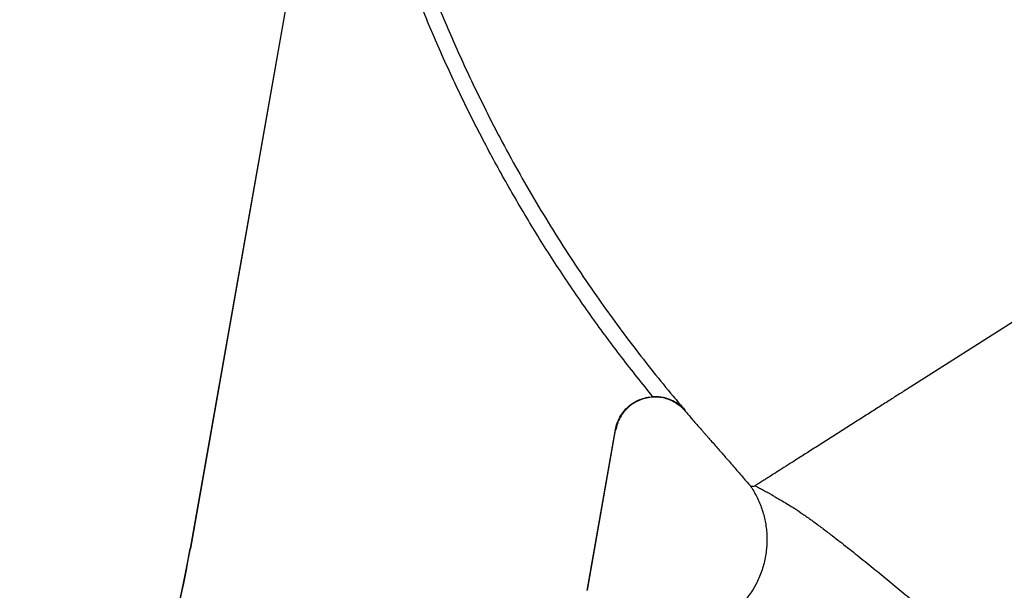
# Model space of a CAD drawing. Header units: millimetres. Extents: x 652 to 2184, y 390 to 2515.
# Tile 15 of 19: x 780 to 1398, y 1798 to 2157. Entities that reach past the tile are written whole.
import ezdxf

# ---------------------------------------------------------------- set-up
doc = ezdxf.new("R2010")
doc.units = ezdxf.units.MM

msp = doc.modelspace()

# ---------------------------------------------------------------- linework, layer by layer
at = {"color": 7, "linetype": 'Continuous', "lineweight": 25}
for p, q in [((974.96, 2322.95), (887.1, 1824.66)), ((975.45, 2324.73), (887.27, 1824.63)), ((1423.07, 1979.46), (1339.15, 1926.06)), ((1136.13, 1798.32), (1153.93, 1899.25)), ((1136.32, 1798.38), (1154.06, 1899)), ((887.27, 1824.63), (887.1, 1824.66))]:
    msp.add_line(p, q, dxfattribs=at)
for radius, start in [(800, 328.33672), (800.17, 332.94377)]:
    msp.add_arc((99.25, 1963.58), radius, start, 350, dxfattribs=at)
for points, knots in [([(1177.42, 1919.88), (1170.86, 1928.05), (1157.73, 1944.4), (1139.09, 1969.73), (1121.17, 1995.71), (1104.1, 2022.37), (1087.87, 2049.69), (1072.29, 2078.05), (1057.43, 2107.46), (1043.36, 2137.91), (1030.4, 2168.85), (1018.46, 2200.45), (1007.64, 2232.7), (998, 2265.59), (989.49, 2298.79), (984.81, 2321.15), (982.48, 2332.33)], [0, 0, 0, 0, 0.068232, 0.136483, 0.204715, 0.273639, 0.342584, 0.411508, 0.48426, 0.557059, 0.629856, 0.702607, 0.776926, 0.851297, 0.925673, 1, 1, 1, 1]), ([(992.25, 2334.27), (994.52, 2323.45), (999.04, 2301.79), (1007.26, 2269.63), (1016.53, 2237.76), (1027.08, 2206.05), (1038.89, 2174.53), (1051.93, 2143.24), (1066.11, 2112.44), (1079.78, 2085.37), (1092.57, 2061.85), (1104.16, 2041.75), (1116.25, 2021.92), (1128.84, 2002.38), (1141.28, 1984.1), (1153.46, 1967.06), (1165.32, 1951.18), (1177.52, 1935.56), (1188.26, 1922.36), (1194.99, 1914.42), (1197.45, 1911.52)], [0, 0, 0, 0, 0.069823, 0.13969, 0.209552, 0.279369, 0.350685, 0.42205, 0.493415, 0.564734, 0.613561, 0.662404, 0.711247, 0.760211, 0.809175, 0.850849, 0.892524, 0.934273, 0.976023, 1, 1, 1, 1]), ([(1339.15, 1926.06), (1338.14, 1925.42), (1336.09, 1924.12), (1332.95, 1922.12), (1329.73, 1920.07), (1326.43, 1917.97), (1323.05, 1915.81), (1319.58, 1913.61), (1316.03, 1911.35), (1312.4, 1909.04), (1308.7, 1906.68), (1303.66, 1903.48), (1297.2, 1899.37), (1289.29, 1894.33), (1281.4, 1889.31), (1273.81, 1884.48), (1266.84, 1880.05), (1260.77, 1876.18), (1255.78, 1873.01), (1251.9, 1870.54), (1249.02, 1868.71), (1247, 1867.43), (1246.14, 1866.87), (1245.8, 1866.66)], [0.36653034, 0.36653034, 0.36653034, 0.36653034, 0.36878814, 0.37104593, 0.37330373, 0.37556152, 0.37781932, 0.38007712, 0.38233491, 0.38459271, 0.3868505, 0.3891083, 0.39362389, 0.39813948, 0.40265507, 0.40717066, 0.41168625, 0.41620184, 0.42071743, 0.42523302, 0.42974862, 0.43426421, 0.4387798, 0.4387798, 0.4387798, 0.4387798]), ([(1153.93, 1899.25), (1154.24, 1900.62), (1154.87, 1903.36), (1156.66, 1907.21), (1159.03, 1910.71), (1161.96, 1913.77), (1165.37, 1916.28), (1169.14, 1918.2), (1173.18, 1919.44), (1175.99, 1919.81), (1177.41, 1919.88), (1177.42, 1919.88)], [0, 0, 0, 0, 0.124876, 0.249752, 0.374631, 0.49951, 0.624338, 0.749166, 0.873944, 0.998722, 1, 1, 1, 1]), ([(1197.68, 1910.9), (1197.65, 1910.94), (1196.38, 1912.42), (1193.87, 1914.72), (1189.81, 1917.17), (1185.88, 1918.72), (1181.73, 1919.58), (1177.51, 1919.75), (1173.31, 1919.19), (1169.27, 1917.94), (1165.5, 1916.03), (1162.09, 1913.52), (1159.16, 1910.46), (1156.79, 1906.96), (1155, 1903.11), (1154.38, 1900.37), (1154.06, 1899)], [0, 0, 0, 0, 0.0026, 0.104111, 0.178788, 0.253464, 0.328122, 0.402779, 0.477425, 0.552072, 0.62672, 0.701369, 0.776027, 0.850685, 0.925342, 1, 1, 1, 1]), ([(1197.45, 1911.52), (1197.44, 1911.53), (1197.03, 1911.99), (1195.62, 1913.48), (1192.9, 1915.7), (1189.36, 1917.66), (1185.84, 1918.95), (1182.81, 1919.62), (1179.97, 1919.92), (1178.27, 1919.89), (1177.42, 1919.88)], [0, 0, 0, 0, 0.001263, 0.089998, 0.296079, 0.501943, 0.648374, 0.794572, 0.897359, 1, 1, 1, 1]), ([(1197.45, 1911.52), (1197.48, 1911.38), (1197.52, 1911.2), (1197.6, 1911.01), (1197.65, 1910.95), (1197.68, 1910.9)], [0, 0, 0, 0, 0.49445, 0.666589, 1, 1, 1, 1]), ([(1197.68, 1910.9), (1197.78, 1910.79), (1199.81, 1908.4), (1202.7, 1905.09), (1206.09, 1901.21), (1208.01, 1899.02), (1209.51, 1897.31), (1210.8, 1895.85), (1211.95, 1894.53), (1213.63, 1892.61), (1215.78, 1890.15), (1218.37, 1887.19), (1220.75, 1884.45), (1224.2, 1880.5), (1228.72, 1875.3), (1233.92, 1869.31), (1237.2, 1865.51), (1238.63, 1863.86)], [0, 0, 0, 0, 0.0073633, 0.1505841, 0.2114799, 0.255183, 0.2905786, 0.3210222, 0.3486665, 0.3745956, 0.4439402, 0.5058772, 0.5636158, 0.6186113, 0.7582415, 0.8950269, 1, 1, 1, 1]), ([(1154.06, 1899), (1154.03, 1899.04), (1153.99, 1899.11), (1153.95, 1899.21), (1153.93, 1899.25)], [0, 0, 0, 0, 0.634612, 1, 1, 1, 1]), ([(1245.8, 1866.66), (1244.96, 1866.13), (1243.28, 1865.07), (1242.18, 1864.36), (1241.63, 1864.01)], [0, 0, 0, 0, 0.4998352, 1, 1, 1, 1]), ([(1238.6, 1863.84), (1238.96, 1863.32), (1240.08, 1861.7), (1241.73, 1858.82), (1243.54, 1855.23), (1245.11, 1851.49), (1246.42, 1847.64), (1247.48, 1843.7), (1248.26, 1839.68), (1248.77, 1835.61), (1249.01, 1831.51), (1248.96, 1827.4), (1248.62, 1823.15), (1247.95, 1818.81), (1246.93, 1814.42), (1245.6, 1810.17), (1243.98, 1806.07), (1242.09, 1802.14), (1239.94, 1798.4), (1237.55, 1794.86), (1234.95, 1791.54), (1232.14, 1788.43), (1229.17, 1785.56), (1226.03, 1782.92), (1222.76, 1780.53), (1219.38, 1778.39), (1215.9, 1776.5), (1212.35, 1774.87), (1208.76, 1773.48), (1205.13, 1772.35), (1201.51, 1771.45), (1197.9, 1770.8), (1194.33, 1770.38), (1191.64, 1770.19), (1190.14, 1770.19), (1189.81, 1770.2)], [0, 0, 0, 0, 0.014785, 0.045724, 0.076903, 0.108257, 0.139742, 0.171328, 0.202992, 0.234718, 0.266494, 0.29831, 0.330159, 0.365391, 0.400279, 0.434751, 0.468833, 0.502546, 0.535907, 0.568925, 0.601609, 0.633961, 0.665981, 0.697665, 0.729007, 0.759996, 0.790617, 0.820852, 0.850678, 0.880064, 0.908974, 0.937363, 0.965176, 0.992341, 1, 1, 1, 1]), ([(1238.67, 1863.89), (1238.66, 1863.89), (1238.62, 1863.89), (1239.21, 1863.78), (1240.09, 1863.73), (1241, 1863.75), (1241.42, 1863.92), (1241.63, 1864.01)], [0, 0, 0, 0, 0.144815, 0.431199, 0.717551, 0.85876, 1, 1, 1, 1]), ([(1241.63, 1864.01), (1241.94, 1863.84), (1242.27, 1863.66), (1242.96, 1863.29), (1243.32, 1863.1), (1244.44, 1862.5), (1245.24, 1862.06), (1246.95, 1861.13), (1247.86, 1860.63), (1249.31, 1859.84), (1249.81, 1859.56), (1250.83, 1859), (1251.35, 1858.71), (1251.88, 1858.41)], [0, 0, 0, 0, 0.125, 0.125, 0.25, 0.25, 0.5, 0.5, 0.75, 0.75, 0.875, 0.875, 1, 1, 1, 1]), ([(1251.88, 1858.41), (1251.88, 1858.41), (1252.15, 1858.41), (1253.29, 1857.29), (1255.35, 1856.36), (1258.49, 1854.5), (1262.14, 1852.42), (1266.49, 1849.67), (1271.5, 1846.26), (1277, 1842.36), (1282.77, 1838.13), (1289.85, 1832.8), (1298.28, 1826.25), (1308.09, 1818.42), (1318.06, 1810.32), (1328.14, 1802.07), (1334.94, 1796.52), (1338.34, 1793.74)], [0, 0, 0, 0, 0, 0.024156, 0.081715, 0.139526, 0.197136, 0.25442, 0.317045, 0.379905, 0.442895, 0.505699, 0.604281, 0.703044, 0.80205, 0.901142, 1, 1, 1, 1])]:
    msp.add_open_spline(points, degree=3, knots=knots, dxfattribs=at)

doc.saveas('drawing.dxf')
